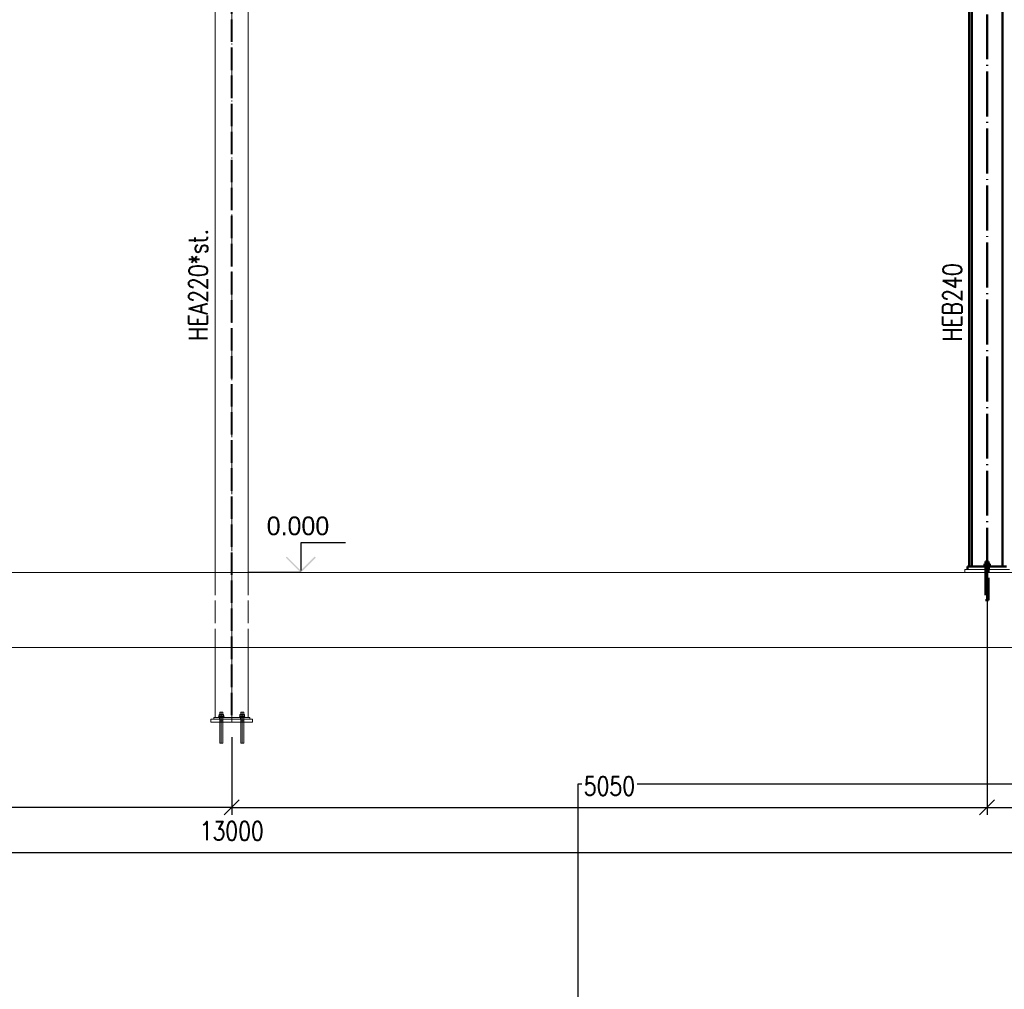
# Paper-space layout 'Layout1' of a CAD drawing. Extents: x -2 to 1033, y -36 to 596.
# Tile 62 of 182: x 556 to 688, y 270 to 399. Entities that reach past the tile are written whole.
import ezdxf
from ezdxf.enums import TextEntityAlignment as Align

# ---------------------------------------------------------------- set-up
doc = ezdxf.new("R2010")
doc.units = 0
for name, pattern in [('ACAD_ISO02W100', [15, 12, -3]), ('ACAD_ISO04W100', [30.5, 24, -3, 0.5, -3]), ('HP_01_CER_B', [8, 5, -1, 1, -1])]:
    doc.linetypes.add(name, pattern=pattern)
doc.layers.get('0').update_dxf_attribs({"linetype": 'CONTINUOUS'})
doc.layers.get('DEFPOINTS').update_dxf_attribs({"color": 132, "linetype": 'CONTINUOUS'})
doc.layers.add('AS_INS_ON', color=7, linetype='CONTINUOUS')
doc.layers.add('RAMECEK_HP', color=251, linetype='CONTINUOUS')
for name, color, linetype, lineweight in [('SS_1.ET-HALA_TaO-PODLAHA', 9, 'CONTINUOUS', 13), ('SS_1.ET-HALA_TaO-PODLITI', 9, 'CONTINUOUS', 13), ('SS_1.ET-HALA_TaO-RASTR', 7, 'HP_01_CER_B', 13), ('SS_1.ET-HALA_TaO-SLOUP', 9, 'CONTINUOUS', 13), ('SS_2.ET-HALA_TaO-VESTAVBA_A1÷B2-PODLITI', 9, 'CONTINUOUS', 5), ('SS_2.ET-HALA_TaO-VESTAVBA_A1÷B2-VAZBA', 200, 'CONTINUOUS', 50), ('SS_KOTY', 3, 'CONTINUOUS', 25), ('SS_POPIS_PROFILU', 13, 'CONTINUOUS', 25), ('SS_STAV.OK-POPIS_PROFILU', 9, 'CONTINUOUS', 13)]:
    doc.layers.add(name, color=color, linetype=linetype, lineweight=lineweight)
doc.styles.add('ROMANS', font='romans.shx', dxfattribs={"width": 0.8})
doc.styles.add('romans.shx', font='romans.shx', dxfattribs={"height": 5})
doc.linetypes.add('ZIGZAG', pattern='A,0.00254,-5.08,[131,ltypeshp.shx,S=5.08,R=0,X=-5.08,Y=0],-10.16,[131,ltypeshp.shx,S=5.08,R=180,X=5.08,Y=0],-5.08', length=20.32254)
doc.dimstyles.new('A-1_(2.5)_50AS', dxfattribs={"dimtxt": 2.5, "dimasz": 2, "dimexe": 1, "dimexo": 2, "dimgap": 0, "dimtad": 0, "dimdec": 1, "dimlfac": 50, "dimrnd": 1, "dimtxsty": 'ROMANS', "dimblk1": 'OBLIQUE', "dimblk2": 'OBLIQUE', "dimsah": 1, "dimcen": 2, "dimclrd": 256, "dimclre": 256, "dimclrt": 256, "dimadec": 1, "dimazin": 2, "dimtfac": 0.714286, "dimtdec": 1, "dimtmove": 0, "dimatfit": 3, "dimldrblk": 'OPEN', "dimfxl": 1, "dimtvp": 1.142857, "dimtfill": 1, "dimtolj": 1, "dimlwd": -1, "dimlwe": -1, "dimarcsym": 0})

# ---------------------------------------------------------------- blocks, each defined once
blk = doc.blocks.new('*U6')
at = {"layer": 'DEFPOINTS'}
blk.add_lwpolyline([(841, 0), (631, 0), (631, 297), (841, 297)], close=True, dxfattribs=at)
at = {"layer": 'DEFPOINTS', "style": 'ROMANS', "width": 0.8}
blk.add_attdef('TISK', text='', height=10, dxfattribs=at).set_placement((841, -33), align=Align.RIGHT)
blk = doc.blocks.new('_Oblique')
at = {"color": 0, "linetype": 'ByBlock', "lineweight": -2}
blk.add_line((-0.5, -0.5), (0.5, 0.5), dxfattribs=at)
blk = doc.blocks.new('*D93')
at = {"layer": 'DEFPOINTS', "color": 0, "transparency": 16777216}
for p in [(501.67, 325.26, -4586.4), (584.67, 305.26, -4593.3), (501.67, 293.86)]:
    blk.add_point(p, dxfattribs=at)
at = {"layer": 'SS_KOTY', "transparency": 16777216}
for p, q in [((501.67, 323.26), (501.67, 292.86)), ((584.67, 303.26), (584.67, 292.86)), ((584.67, 293.86), (501.67, 293.86))]:
    blk.add_line(p, q, dxfattribs=at)
at = {"layer": 'SS_KOTY', "transparency": 16777216, "xscale": 2, "yscale": 2, "zscale": 2, "rotation": 180}
blk.add_blockref('_Oblique', (501.67, 293.86), dxfattribs=at)
at = {"layer": 'SS_KOTY', "transparency": 16777216, "xscale": 2, "yscale": 2, "zscale": 2}
blk.add_blockref('_Oblique', (584.67, 293.86), dxfattribs=at)
at = {"layer": 'SS_KOTY', "transparency": 16777216, "insert": (543.17, 296.72), "char_height": 2.5, "attachment_point": 5, "style": 'ROMANS', "bg_fill": 3, "box_fill_scale": 1.1, "bg_fill_color": 256, "bg_fill_true_color": 13158600, "bg_fill_transparency": 0}
blk.add_mtext('\\A1;4150', dxfattribs=at)
blk = doc.blocks.new('_OPEN')
at = {"color": 0, "linetype": 'ByBlock'}
for p, q in [((-1, 0.167), (0, 0)), ((0, 0), (-1, -0.167)), ((0, 0), (-1, 0))]:
    blk.add_line(p, q, dxfattribs=at)
blk = doc.blocks.new('*D95')
at = {"layer": 'DEFPOINTS', "color": 0, "transparency": 16777216}
for p in [(685.67, 325.26, -4586.4), (584.67, 305.26, -4593.3), (685.67, 293.86)]:
    blk.add_point(p, dxfattribs=at)
at = {"layer": 'SS_KOTY', "transparency": 16777216}
for p, q in [((685.67, 323.26), (685.67, 292.86)), ((584.67, 303.26), (584.67, 292.86)), ((584.67, 293.86), (685.67, 293.86))]:
    blk.add_line(p, q, dxfattribs=at)
at = {"layer": 'SS_KOTY', "transparency": 16777216, "xscale": 2, "yscale": 2, "zscale": 2, "rotation": 180}
blk.add_blockref('_Oblique', (584.67, 293.86), dxfattribs=at)
at = {"layer": 'SS_KOTY', "transparency": 16777216, "xscale": 2, "yscale": 2, "zscale": 2}
blk.add_blockref('_Oblique', (685.67, 293.86), dxfattribs=at)
at = {"layer": 'SS_KOTY', "transparency": 16777216, "insert": (635.17, 296.72), "char_height": 2.5, "attachment_point": 5, "style": 'ROMANS', "bg_fill": 3, "box_fill_scale": 1.1, "bg_fill_color": 256, "bg_fill_true_color": 13158600, "bg_fill_transparency": 0}
blk.add_mtext('\\A1;5050', dxfattribs=at)
blk = doc.blocks.new('*D96')
at = {"layer": 'DEFPOINTS', "color": 0, "transparency": 16777216}
for p in [(685.67, 325.26, -4586.4), (714.67, 305.26, -4586.4), (714.67, 293.86)]:
    blk.add_point(p, dxfattribs=at)
at = {"layer": 'SS_KOTY', "transparency": 16777216}
for p, q in [((685.67, 323.26), (685.67, 292.86)), ((714.67, 303.26), (714.67, 292.86)), ((685.67, 293.86), (714.67, 293.86))]:
    blk.add_line(p, q, dxfattribs=at)
at = {"layer": 'SS_KOTY', "transparency": 16777216, "xscale": 2, "yscale": 2, "zscale": 2, "rotation": 180}
blk.add_blockref('_Oblique', (685.67, 293.86), dxfattribs=at)
at = {"layer": 'SS_KOTY', "transparency": 16777216, "xscale": 2, "yscale": 2, "zscale": 2}
blk.add_blockref('_Oblique', (714.67, 293.86), dxfattribs=at)
at = {"layer": 'SS_KOTY', "transparency": 16777216, "insert": (700.17, 296.72), "char_height": 2.5, "attachment_point": 5, "style": 'ROMANS', "bg_fill": 3, "box_fill_scale": 1.1, "bg_fill_color": 256, "bg_fill_true_color": 13158600, "bg_fill_transparency": 0}
blk.add_mtext('\\A1;1450', dxfattribs=at)
blk = doc.blocks.new('*D97')
at = {"layer": 'DEFPOINTS', "color": 0, "transparency": 16777216}
for p in [(454.67, 305.26, -4586.4), (714.67, 305.26, -4586.4), (714.67, 287.86)]:
    blk.add_point(p, dxfattribs=at)
at = {"layer": 'SS_KOTY', "transparency": 16777216}
for p, q in [((454.67, 303.26), (454.67, 286.86)), ((714.67, 303.26), (714.67, 286.86)), ((454.67, 287.86), (714.67, 287.86))]:
    blk.add_line(p, q, dxfattribs=at)
at = {"layer": 'SS_KOTY', "transparency": 16777216, "xscale": 2, "yscale": 2, "zscale": 2, "rotation": 180}
blk.add_blockref('_Oblique', (454.67, 287.86), dxfattribs=at)
at = {"layer": 'SS_KOTY', "transparency": 16777216, "xscale": 2, "yscale": 2, "zscale": 2}
blk.add_blockref('_Oblique', (714.67, 287.86), dxfattribs=at)
at = {"layer": 'SS_KOTY', "transparency": 16777216, "insert": (584.67, 290.72), "char_height": 2.5, "attachment_point": 5, "style": 'ROMANS', "bg_fill": 3, "box_fill_scale": 1.1, "bg_fill_color": 256, "bg_fill_true_color": 13158600, "bg_fill_transparency": 0}
blk.add_mtext('\\A1;13000', dxfattribs=at)

psp = doc.layouts.get("Layout1")

# ---------------------------------------------------------------- linework, layer by layer
at = {"layer": 'AS_INS_ON', "color": 3}
psp.add_line((599.9007, 329.2604, -4591.2), (593.9007, 329.2604, -4591.2), dxfattribs=at)
at = {"layer": 'SS_2.ET-HALA_TaO-VESTAVBA_A1÷B2-VAZBA', "color": 1, "linetype": 'Continuous', "ltscale": 0.25}
for p, q in [((683.6104, 326.0604), (683.6104, 441.8604)), ((687.7304, 326.0604), (687.7304, 441.8604)), ((683.2704, 417.2604), (683.2704, 326.0604)), ((685.4856, 326.7604), (685.4704, 326.7604)), ((685.4704, 326.7604), (685.4704, 326.4404)), ((685.529, 326.7604), (685.4856, 326.7604)), ((685.5939, 326.7604), (685.529, 326.7604)), ((685.6704, 326.7604), (685.5939, 326.7604)), ((685.7469, 326.7604), (685.6704, 326.7604)), ((685.8118, 326.7604), (685.7469, 326.7604)), ((685.8552, 326.7604), (685.8118, 326.7604)), ((685.8704, 326.7604), (685.8552, 326.7604)), ((685.8704, 326.4404), (685.8704, 326.7604)), ((688.2704, 326.0604), (683.0704, 326.0604)), ((685.3004, 326.1204), (685.3075, 326.1204)), ((685.3004, 326.1204), (685.3004, 326.0604)), ((685.3075, 326.1204), (685.3286, 326.1204)), ((685.4974, 326.4404), (685.3244, 326.4404)), ((685.3244, 326.4404), (685.3244, 326.1204)), ((685.3286, 326.1204), (685.3627, 326.1204)), ((685.3627, 326.1204), (685.4088, 326.1204)), ((685.4088, 326.1204), (685.4648, 326.1204)), ((685.4648, 326.1204), (685.5288, 326.1204)), ((685.8434, 326.4404), (685.4974, 326.4404)), ((685.4974, 326.1204), (685.4974, 326.4404)), ((685.5288, 326.1204), (685.5982, 326.1204)), ((685.5982, 326.1204), (685.6704, 326.1204)), ((685.6704, 326.1204), (685.7426, 326.1204)), ((685.7426, 326.1204), (685.812, 326.1204)), ((685.812, 326.1204), (685.8759, 326.1204)), ((686.0164, 326.4404), (685.8434, 326.4404)), ((685.8434, 326.4404), (685.8434, 326.1204)), ((685.8759, 326.1204), (685.932, 326.1204)), ((685.932, 326.1204), (685.978, 326.1204)), ((685.978, 326.1204), (686.0122, 326.1204)), ((686.0122, 326.1204), (686.0333, 326.1204)), ((686.0164, 326.1204), (686.0164, 326.4404)), ((686.0333, 326.1204), (686.0404, 326.1204)), ((686.0404, 326.0604), (686.0404, 326.1204))]:
    psp.add_line(p, q, dxfattribs=at)
at = {"layer": 'SS_2.ET-HALA_TaO-VESTAVBA_A1÷B2-VAZBA', "color": 7, "linetype": 'ACAD_ISO04W100', "ltscale": 0.25}
psp.add_line((685.3004, 326.2604), (686.0404, 326.2604), dxfattribs=at)
psp.add_line((685.3004, 326.2604), (686.0404, 326.2604), dxfattribs=at)

# ---------------------------------------------------------------- block references
at = {"layer": 'RAMECEK_HP'}
psp.add_blockref('*U6', (0, 0), dxfattribs=at)

# ---------------------------------------------------------------- texts
at = {"layer": 'AS_INS_ON', "color": 3}
psp.add_text('0.000', height=2.5, dxfattribs=at).set_placement((589.3442, 330.2604))
at = {"layer": 'SS_POPIS_PROFILU', "color": 13, "style": 'romans.shx', "width": 0.8}
psp.add_text('HEB240', height=2.5, rotation=90, dxfattribs=at).set_placement((682.2704, 356.1547))
at = {"layer": 'SS_STAV.OK-POPIS_PROFILU', "color": 9, "style": 'romans.shx', "width": 0.8}
psp.add_text('HEA220*st.', height=2.5, rotation=90, dxfattribs=at).set_placement((581.4494, 356.2729))

# ---------------------------------------------------------------- next in the draw order: dimensions: what is measured, and where the dimension line sits
at = {"layer": 'SS_KOTY'}
dim = psp.add_linear_dim(base=(501.6704, 293.865), p1=(584.6704, 305.2604, -4593.3), p2=(501.6704, 325.2604, -4586.4), dimstyle='A-1_(2.5)_50AS', dxfattribs=at)
dim.commit()
dim.dimension.update_dxf_attribs({"geometry": '*D93', "text_midpoint": (543.1704, 296.7221)})

# ---------------------------------------------------------------- next in the draw order: linework, layer by layer
at = {"layer": 'SS_1.ET-HALA_TaO-SLOUP', "color": 5, "linetype": 'Continuous', "ltscale": 0.25}
psp.add_line((582.4704, 417.2604), (582.4704, 325.2604), dxfattribs=at)
at = {"layer": 'SS_1.ET-HALA_TaO-SLOUP', "color": 9, "linetype": 'ACAD_ISO02W100', "ltscale": 0.25}
for p, q in [((582.4704, 325.2604), (582.4704, 315.2604)), ((582.9004, 305.9604), (582.9075, 305.9604)), ((582.9075, 305.9604), (582.9286, 305.9604)), ((582.9286, 305.9604), (582.9627, 305.9604)), ((582.9627, 305.9604), (583.0088, 305.9604)), ((582.9707, 306.2804), (582.9707, 305.9604))]:
    psp.add_line(p, q, dxfattribs=at)

# ---------------------------------------------------------------- next in the draw order: dimensions: what is measured, and where the dimension line sits
at = {"layer": 'SS_KOTY'}
dim = psp.add_linear_dim(base=(685.6704, 293.865), p1=(584.6704, 305.2604, -4593.3), p2=(685.6704, 325.2604, -4586.4), dimstyle='A-1_(2.5)_50AS', override={"dimtmove": 1}, dxfattribs=at)
dim.commit()
dim.dimension.update_dxf_attribs({"geometry": '*D95', "text_midpoint": (635.1704, 296.7221)})

# ---------------------------------------------------------------- next in the draw order: hatches: boundary and pattern name
at = {"layer": 'AS_INS_ON'}
psp.add_hatch(color=3, dxfattribs=at).paths.add_polyline_path([(592.0421, 327.4018), (591.9007, 327.2604), (593.9007, 325.2604), (595.9007, 327.2604), (595.7592, 327.4018), (593.9007, 325.5433)])

# ---------------------------------------------------------------- next in the draw order: linework, layer by layer
at = {"layer": 'AS_INS_ON', "color": 3}
for p, q in [((593.9007, 329.2604, -4591.2), (593.9007, 325.5433, -4591.2)), ((593.9007, 325.2604), (586.8735, 325.2604))]:
    psp.add_line(p, q, dxfattribs=at)
at = {"layer": 'SS_1.ET-HALA_TaO-SLOUP', "color": 5, "linetype": 'Continuous', "ltscale": 0.25}
psp.add_line((586.8704, 417.2604), (586.8704, 325.2604), dxfattribs=at)
at = {"layer": 'SS_1.ET-HALA_TaO-SLOUP', "color": 9, "linetype": 'ACAD_ISO02W100', "ltscale": 0.25}
for p, q in [((586.8704, 325.2604), (586.8704, 315.2604)), ((583.2704, 306.2804), (582.9707, 306.2804)), ((583.0088, 305.9604), (583.0648, 305.9604)), ((583.0648, 305.9604), (583.1288, 305.9604)), ((583.0856, 306.6004), (583.0704, 306.6004)), ((583.0704, 306.6004), (583.0704, 306.2804)), ((583.129, 306.6004), (583.0856, 306.6004)), ((583.1288, 305.9604), (583.1982, 305.9604)), ((583.1939, 306.6004), (583.129, 306.6004)), ((583.2704, 306.6004), (583.1939, 306.6004)), ((583.1982, 305.9604), (583.2704, 305.9604)), ((583.3469, 306.6004), (583.2704, 306.6004)), ((583.57, 306.2804), (583.2704, 306.2804)), ((583.2704, 306.2804), (583.2704, 305.9604)), ((583.2704, 305.9604), (583.3426, 305.9604)), ((583.3426, 305.9604), (583.412, 305.9604)), ((583.4118, 306.6004), (583.3469, 306.6004)), ((583.4552, 306.6004), (583.4118, 306.6004)), ((583.412, 305.9604), (583.4759, 305.9604)), ((583.4704, 306.6004), (583.4552, 306.6004)), ((583.4704, 306.2804), (583.4704, 306.6004)), ((583.4759, 305.9604), (583.532, 305.9604)), ((583.532, 305.9604), (583.578, 305.9604)), ((583.57, 305.9604), (583.57, 306.2804)), ((583.578, 305.9604), (583.6122, 305.9604)), ((583.6122, 305.9604), (583.6333, 305.9604)), ((583.6333, 305.9604), (583.6404, 305.9604)), ((585.7004, 305.9604), (585.7075, 305.9604)), ((585.7075, 305.9604), (585.7286, 305.9604)), ((585.7286, 305.9604), (585.7627, 305.9604)), ((585.7627, 305.9604), (585.8088, 305.9604)), ((586.0704, 306.2804), (585.7707, 306.2804)), ((585.7707, 306.2804), (585.7707, 305.9604)), ((585.8088, 305.9604), (585.8648, 305.9604)), ((585.8648, 305.9604), (585.9288, 305.9604)), ((585.8856, 306.6004), (585.8704, 306.6004)), ((585.8704, 306.6004), (585.8704, 306.2804)), ((585.929, 306.6004), (585.8856, 306.6004)), ((585.9288, 305.9604), (585.9982, 305.9604)), ((585.9939, 306.6004), (585.929, 306.6004)), ((586.0704, 306.6004), (585.9939, 306.6004)), ((585.9982, 305.9604), (586.0704, 305.9604)), ((586.1469, 306.6004), (586.0704, 306.6004)), ((586.37, 306.2804), (586.0704, 306.2804)), ((586.0704, 306.2804), (586.0704, 305.9604)), ((586.0704, 305.9604), (586.1426, 305.9604)), ((586.1426, 305.9604), (586.212, 305.9604)), ((586.2118, 306.6004), (586.1469, 306.6004)), ((586.2552, 306.6004), (586.2118, 306.6004)), ((586.212, 305.9604), (586.2759, 305.9604)), ((586.2704, 306.6004), (586.2552, 306.6004)), ((586.2704, 306.2804), (586.2704, 306.6004)), ((586.2759, 305.9604), (586.332, 305.9604)), ((586.332, 305.9604), (586.378, 305.9604)), ((586.37, 305.9604), (586.37, 306.2804)), ((586.378, 305.9604), (586.4122, 305.9604)), ((586.4122, 305.9604), (586.4333, 305.9604)), ((586.4333, 305.9604), (586.4404, 305.9604))]:
    psp.add_line(p, q, dxfattribs=at)
at = {"layer": 'SS_1.ET-HALA_TaO-SLOUP', "color": 9, "linetype": 'ACAD_ISO04W100', "ltscale": 0.25}
for p, q in [((582.9004, 306.1004), (583.6404, 306.1004)), ((585.7004, 306.1004), (586.4404, 306.1004))]:
    psp.add_line(p, q, dxfattribs=at)
at = {"layer": 'SS_2.ET-HALA_TaO-VESTAVBA_A1÷B2-PODLITI', "ltscale": 0.25}
psp.add_line((682.6704, 325.6604), (682.6704, 325.2604), dxfattribs=at)
at = {"layer": 'SS_2.ET-HALA_TaO-VESTAVBA_A1÷B2-VAZBA', "color": 1, "linetype": 'Continuous', "ltscale": 0.25}
psp.add_line((683.0704, 326.0604), (683.0704, 325.6604), dxfattribs=at)

# ---------------------------------------------------------------- next in the draw order: dimensions: what is measured, and where the dimension line sits
at = {"layer": 'SS_KOTY'}
dim = psp.add_linear_dim(base=(714.6704, 293.865), p1=(685.6704, 325.2604, -4586.4), p2=(714.6704, 305.2604, -4586.4), dimstyle='A-1_(2.5)_50AS', override={"dimtmove": 1}, dxfattribs=at)
dim.commit()
dim.dimension.update_dxf_attribs({"geometry": '*D96', "text_midpoint": (700.1704, 296.7221)})

# ---------------------------------------------------------------- next in the draw order: linework, layer by layer
at = {"layer": 'SS_1.ET-HALA_TaO-PODLAHA', "ltscale": 0.25}
for p, q in [((739.5379, 325.2604), (446.6704, 325.2604)), ((446.6704, 315.2604), (739.5379, 315.2604))]:
    psp.add_line(p, q, dxfattribs=at)
at = {"layer": 'SS_1.ET-HALA_TaO-RASTR', "linetype": 'ACAD_ISO04W100', "ltscale": 0.25}
psp.add_line((429.6704, 325.2604), (744.5379, 325.2604), dxfattribs=at)
at = {"layer": 'SS_2.ET-HALA_TaO-VESTAVBA_A1÷B2-PODLITI', "ltscale": 0.25}
psp.add_line((688.6704, 325.6604), (682.6704, 325.6604), dxfattribs=at)
at = {"layer": 'SS_2.ET-HALA_TaO-VESTAVBA_A1÷B2-VAZBA', "color": 7, "linetype": 'ACAD_ISO04W100', "ltscale": 0.25}
for p, q in [((685.6704, 325.2604), (685.6704, 446.0604)), ((685.6704, 326.7604), (685.6704, 321.5604)), ((685.6704, 326.7604), (685.6704, 321.5604)), ((685.4704, 325.4604), (685.8704, 325.4604)), ((685.4704, 325.4604), (685.8704, 325.4604))]:
    psp.add_line(p, q, dxfattribs=at)
at = {"layer": 'SS_2.ET-HALA_TaO-VESTAVBA_A1÷B2-VAZBA', "color": 3, "linetype": 'ACAD_ISO02W100', "ltscale": 0.25}
for p, q in [((685.4504, 326.0604), (685.4504, 325.6604)), ((685.4704, 326.0604), (685.4704, 325.6604)), ((685.4704, 325.6604), (685.4704, 325.2604)), ((685.4704, 325.2604), (685.4704, 321.5604)), ((685.8704, 325.6604), (685.8704, 326.0604)), ((685.8704, 325.2604), (685.8704, 325.6604)), ((685.8704, 321.5604), (685.8704, 325.2604)), ((685.8904, 325.6604), (685.8904, 326.0604)), ((685.4704, 321.5604), (685.4742, 321.5604)), ((685.4742, 321.5604), (685.4856, 321.5604)), ((685.4856, 321.5604), (685.5041, 321.5604)), ((685.5041, 321.5604), (685.529, 321.5604)), ((685.529, 321.5604), (685.5593, 321.5604)), ((685.5593, 321.5604), (685.5939, 321.5604)), ((685.5939, 321.5604), (685.6314, 321.5604)), ((685.6314, 321.5604), (685.6704, 321.5604)), ((685.6704, 321.5604), (685.7094, 321.5604)), ((685.7094, 321.5604), (685.7469, 321.5604)), ((685.7469, 321.5604), (685.7815, 321.5604)), ((685.7815, 321.5604), (685.8118, 321.5604)), ((685.8118, 321.5604), (685.8367, 321.5604)), ((685.8367, 321.5604), (685.8552, 321.5604)), ((685.8552, 321.5604), (685.8665, 321.5604)), ((685.8665, 321.5604), (685.8704, 321.5604))]:
    psp.add_line(p, q, dxfattribs=at)

# ---------------------------------------------------------------- next in the draw order: dimensions: what is measured, and where the dimension line sits
at = {"layer": 'SS_KOTY'}
dim = psp.add_linear_dim(base=(714.6704, 287.865), p1=(454.6704, 305.2604, -4586.4), p2=(714.6704, 305.2604, -4586.4), dimstyle='A-1_(2.5)_50AS', dxfattribs=at)
dim.commit()
dim.dimension.update_dxf_attribs({"geometry": '*D97', "text_midpoint": (584.6704, 290.7221)})

# ---------------------------------------------------------------- next in the draw order: linework, layer by layer
at = {"layer": 'SS_1.ET-HALA_TaO-PODLITI', "ltscale": 0.25}
for p, q in [((587.4704, 305.6604), (581.8704, 305.6604)), ((581.8704, 305.6604), (581.8704, 305.2604)), ((587.4704, 305.2604), (587.4704, 305.6604)), ((581.8704, 305.2604), (587.4704, 305.2604))]:
    psp.add_line(p, q, dxfattribs=at)
at = {"layer": 'SS_1.ET-HALA_TaO-SLOUP', "color": 9, "linetype": 'ACAD_ISO02W100', "ltscale": 0.25}
for p, q in [((584.6004, 534.2051), (584.6004, 305.9004)), ((584.7404, 534.2051), (584.7404, 305.9004)), ((582.9004, 305.9604), (582.9004, 305.9004)), ((583.0504, 305.9004), (583.0504, 305.6604)), ((583.0704, 305.9004), (583.0704, 305.6604)), ((583.0704, 305.6604), (583.0704, 305.2604)), ((583.4704, 305.6604), (583.4704, 305.9004)), ((583.4704, 305.2604), (583.4704, 305.6604)), ((583.4904, 305.6604), (583.4904, 305.9004)), ((583.6404, 305.9004), (583.6404, 305.9604)), ((585.7004, 305.9604), (585.7004, 305.9004)), ((585.8504, 305.9004), (585.8504, 305.6604)), ((585.8704, 305.9004), (585.8704, 305.6604)), ((585.8704, 305.6604), (585.8704, 305.2604)), ((586.2704, 305.6604), (586.2704, 305.9004)), ((586.2704, 305.2604), (586.2704, 305.6604)), ((586.2904, 305.6604), (586.2904, 305.9004)), ((586.4404, 305.9004), (586.4404, 305.9604))]:
    psp.add_line(p, q, dxfattribs=at)
at = {"layer": 'SS_1.ET-HALA_TaO-SLOUP', "color": 9, "linetype": 'ACAD_ISO04W100', "ltscale": 0.25}
for p, q in [((584.6704, 305.2604), (584.6704, 534.2051)), ((583.0704, 305.4604), (583.4704, 305.4604)), ((583.2704, 306.6004), (583.2704, 302.4794)), ((585.8704, 305.4604), (586.2704, 305.4604)), ((586.0704, 306.6004), (586.0704, 302.4794))]:
    psp.add_line(p, q, dxfattribs=at)
at = {"layer": 'SS_1.ET-HALA_TaO-SLOUP', "color": 5, "linetype": 'Continuous', "ltscale": 0.25}
for p, q in [((582.4704, 315.2604), (582.4704, 305.9004)), ((586.8704, 315.2604), (586.8704, 305.9004)), ((587.0704, 305.9004), (582.2704, 305.9004)), ((582.2704, 305.9004), (582.2704, 305.6604)), ((587.0704, 305.6604), (587.0704, 305.9004)), ((583.0704, 305.2604), (583.0704, 302.4794)), ((583.4704, 302.4794), (583.4704, 305.2604)), ((585.8704, 305.2604), (585.8704, 302.4794)), ((586.2704, 302.4794), (586.2704, 305.2604))]:
    psp.add_line(p, q, dxfattribs=at)
at = {"layer": 'SS_1.ET-HALA_TaO-SLOUP', "color": 9, "linetype": 'ZIGZAG', "ltscale": 0.25}
for p, q in [((583.0704, 302.4794), (583.0742, 302.4794)), ((583.0742, 302.4794), (583.0856, 302.4794)), ((583.0856, 302.4794), (583.129, 302.4794)), ((583.129, 302.4794), (583.2314, 302.4794)), ((583.2314, 302.4794), (583.2704, 302.4794)), ((583.2704, 302.4794), (583.3094, 302.4794)), ((583.3094, 302.4794), (583.3469, 302.4794)), ((583.3469, 302.4794), (583.4118, 302.4794)), ((583.4118, 302.4794), (583.4367, 302.4794)), ((583.4367, 302.4794), (583.4665, 302.4794)), ((583.4665, 302.4794), (583.4704, 302.4794)), ((585.8704, 302.4794), (585.8742, 302.4794)), ((585.8742, 302.4794), (585.9041, 302.4794)), ((585.9041, 302.4794), (585.929, 302.4794)), ((585.929, 302.4794), (585.9593, 302.4794)), ((585.9593, 302.4794), (586.0314, 302.4794)), ((586.0314, 302.4794), (586.1815, 302.4794)), ((586.1815, 302.4794), (586.2118, 302.4794)), ((586.2118, 302.4794), (586.2704, 302.4794))]:
    psp.add_line(p, q, dxfattribs=at)

doc.saveas('drawing.dxf')
